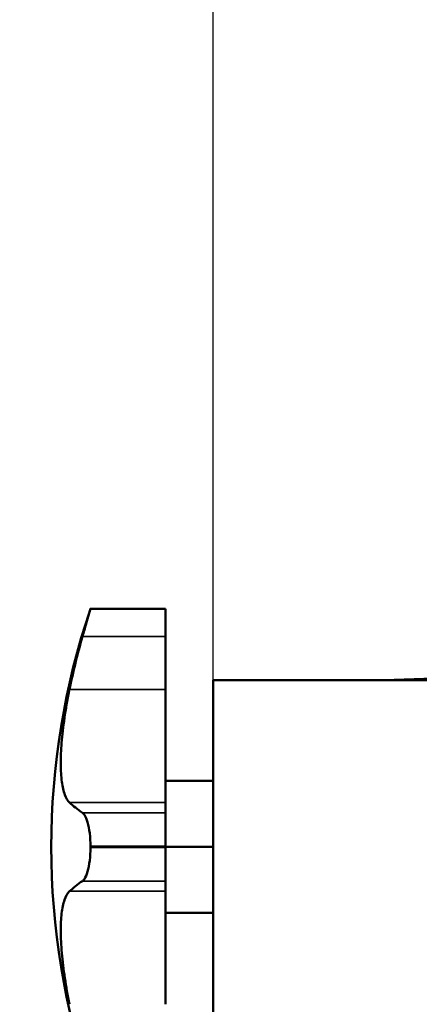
# Model space of a CAD drawing. Header units: millimetres. Extents: x 30 to 1646, y 30 to 1265.
# Tile 79 of 137: x 604 to 646, y 1033 to 1137. Entities that reach past the tile are written whole.
import ezdxf

# ---------------------------------------------------------------- set-up
doc = ezdxf.new("R2010")
doc.units = ezdxf.units.MM
doc.header["$LTSCALE"] = 6
for name, color, linetype, lineweight in [('Dimension (ISO)', 7, 'Continuous', 25), ('Visible (ISO)', 7, 'Continuous', 50), ('Visible Narrow (ISO)', 7, 'Continuous', 35)]:
    doc.layers.add(name, color=color, linetype=linetype, lineweight=lineweight)
doc.styles.add('Note Text (ANSI)', font='tahoma.ttf')
doc.dimstyles.new('Default (ISO)', dxfattribs={"dimscale": 6, "dimtxt": 1, "dimasz": 2.5, "dimexe": 3.175, "dimexo": 0, "dimgap": 0.762, "dimtad": 1, "dimrnd": 1e-08, "dimzin": 0, "dimdsep": 46, "dimtxsty": 'Note Text (ANSI)', "dimcen": 0.09, "dimdle": 10, "dimclrd": 1, "dimclre": 1, "dimclrt": 1, "dimazin": 0, "dimtfac": 3.5052, "dimtmove": 0, "dimatfit": 3, "dimfxl": 1, "dimtolj": 1, "dimtzin": 0, "dimlwd": -1, "dimlwe": -1, "dimarcsym": 0})

# ---------------------------------------------------------------- blocks, each defined once
blk = doc.blocks.new('_DotSmall')
at = {"color": 0, "linetype": 'ByBlock', "const_width": 0.5}
blk.add_lwpolyline([(-0.0625, 0, 1), (0.0625, 0, 1)], format="xyb", close=True, dxfattribs=at)
blk = doc.blocks.new('*D17')
at = {"layer": 'Defpoints', "color": 0, "transparency": 16777216}
for p in [(672.17, 1151.44), (624.17, 1067.29), (672.17, 1049.79)]:
    blk.add_point(p, dxfattribs=at)
at = {"layer": 'Dimension (ISO)', "color": 1, "transparency": 16777216}
for p, q in [((624.17, 1067.29), (624.17, 1170.49)), ((672.17, 1049.79), (672.17, 1170.49)), ((624.17, 1151.44), (482.49, 1151.44)), ((672.17, 1151.44), (639.17, 1151.44))]:
    blk.add_line(p, q, dxfattribs=at)
blk.add_solid([(639.17, 1153.94), (639.17, 1148.94), (624.17, 1151.44)], dxfattribs=at)
at = {"layer": 'Dimension (ISO)', "color": 1, "transparency": 16777216, "xscale": 15, "yscale": 15, "zscale": 15}
blk.add_blockref('_DotSmall', (672.17, 1151.44), dxfattribs=at)
at = {"layer": 'Dimension (ISO)', "color": 1, "transparency": 16777216, "insert": (487.07, 1163.86), "char_height": 6, "attachment_point": 1, "style": 'Note Text (ANSI)'}
blk.add_mtext('\\A1;48.00 mm [1.890 in]', dxfattribs=at)
blk = doc.blocks.new('*D19')
at = {"layer": 'Defpoints', "color": 0, "transparency": 16777216}
for p in [(712.17, 1180.38), (672.17, 1049.79), (712.17, 1049.79)]:
    blk.add_point(p, dxfattribs=at)
at = {"layer": 'Dimension (ISO)', "color": 1, "transparency": 16777216}
for p, q in [((672.17, 1049.79), (672.17, 1199.43)), ((712.17, 1049.79), (712.17, 1199.43)), ((672.17, 1180.38), (558.42, 1180.38)), ((712.17, 1180.38), (672.17, 1180.38)), ((712.17, 1180.38), (727.17, 1180.38))]:
    blk.add_line(p, q, dxfattribs=at)
at = {"layer": 'Dimension (ISO)', "color": 1, "transparency": 16777216, "xscale": 15, "yscale": 15, "zscale": 15}
blk.add_blockref('_DotSmall', (672.17, 1180.38), dxfattribs=at)
at = {"layer": 'Dimension (ISO)', "color": 1, "transparency": 16777216, "xscale": 15, "yscale": 15, "zscale": 15, "rotation": 180}
blk.add_blockref('_DotSmall', (712.17, 1180.38), dxfattribs=at)
at = {"layer": 'Dimension (ISO)', "color": 1, "transparency": 16777216, "insert": (562.99, 1192.8), "char_height": 6, "attachment_point": 1, "style": 'Note Text (ANSI)'}
blk.add_mtext('\\A1;40.00 mm [1.575 in]', dxfattribs=at)

msp = doc.modelspace()

# ---------------------------------------------------------------- linework, layer by layer
at = {"layer": 'Visible (ISO)'}
for p, q in [((611.2881, 1074.7882), (611.2881, 1074.7882)), ((611.2881, 1074.7882), (619.1703, 1074.7882)), ((619.1703, 1074.7882), (619.1703, 1071.8741)), ((619.1703, 1074.7882), (619.1703, 1074.7882)), ((619.1703, 1066.3187), (619.1703, 1071.8741)), ((624.1703, 1067.2882), (653.1703, 1067.2882)), ((624.1703, 1032.2882), (624.1703, 1067.2882)), ((642.1703, 1067.2882), (650.8676, 1067.592)), ((619.1703, 1054.4514), (619.1703, 1066.3187)), ((619.1703, 1056.7164), (624.1703, 1056.7164)), ((619.1703, 1053.3732), (619.1703, 1054.4514)), ((619.1703, 1053.3732), (619.1703, 1049.8474)), ((611.2881, 1049.7288), (611.2881, 1049.8477)), ((619.1703, 1049.7289), (619.1703, 1049.8474)), ((619.1703, 1049.7882), (624.1703, 1049.7882)), ((619.1703, 1049.7289), (619.1703, 1046.2033)), ((619.1703, 1045.1251), (619.1703, 1046.2033)), ((619.1703, 1033.2577), (619.1703, 1045.1251)), ((619.1703, 1042.86), (624.1703, 1042.86))]:
    msp.add_line(p, q, dxfattribs=at)
msp.add_arc((685.1191, 1049.7882), 77.9488, 161.293317, 198.706683, dxfattribs=at)
for centre, ratio, start_param, end_param in [((685.1191, 1051.2605), 0.98168192, 6.00904598, 6.08411282), ((685.1191, 1057.374), 0.19052718, 0.19907249, 0.27413933), ((685.1191, 1042.2025), 0.19052718, 6.00904598, 6.08411282)]:
    msp.add_ellipse(centre, major_axis=(-77.5648, 0), ratio=ratio, start_param=start_param, end_param=end_param, dxfattribs=at)
for points, knots in [([(611.2881, 1074.7882), (611.2881, 1074.7882), (611.2881, 1074.7882), (611.2881, 1074.7882), (611.2881, 1074.7871), (611.262, 1074.6959), (611.1571, 1074.3315), (611.0784, 1074.0585), (610.8953, 1073.4227), (610.7772, 1073.0124), (610.5845, 1072.341), (610.5176, 1072.1078), (610.4506, 1071.8741)], [2.21339611, 2.21339611, 2.21339611, 2.21339611, 2.21339852, 2.21339852, 2.21339852, 2.348741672, 2.348741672, 2.484084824, 2.484084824, 2.625479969, 2.625479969, 2.696227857, 2.696227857, 2.696227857, 2.696227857]), ([(609.0861, 1066.3187), (609.0785, 1066.2817), (609.071, 1066.2447), (608.8628, 1065.2216), (608.6926, 1064.25), (608.4231, 1062.4038), (608.3238, 1061.5292), (608.197, 1059.9529), (608.164, 1059.1989), (608.1683, 1057.8128), (608.2055, 1057.1807), (608.3501, 1056.0881), (608.4576, 1055.6265), (608.7323, 1054.8962), (608.8995, 1054.6276), (609.0861, 1054.4514)], [7.6436281, 7.6436281, 7.6436281, 7.6436281, 7.65451694, 7.65451694, 7.94493409, 7.94493409, 8.23535124, 8.23535124, 8.51840368, 8.51840368, 8.80145613, 8.80145613, 9.08450857, 9.08450857, 9.36756102, 9.36756102, 9.36756102, 9.36756102]), ([(611.2881, 1049.8477), (611.2881, 1049.8477), (611.2881, 1049.8477), (611.2881, 1049.8477), (611.2881, 1050.2989), (611.262, 1050.7785), (611.1571, 1051.6573), (611.0784, 1052.0565), (610.8953, 1052.6993), (610.7772, 1052.9803), (610.5845, 1053.2582), (610.5176, 1053.3269), (610.4506, 1053.3732)], [2.213395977, 2.213395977, 2.213395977, 2.213395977, 2.21339852, 2.21339852, 2.21339852, 2.348741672, 2.348741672, 2.484084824, 2.484084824, 2.625479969, 2.625479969, 2.696227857, 2.696227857, 2.696227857, 2.696227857]), ([(611.2881, 1049.7288), (611.2881, 1049.7288), (611.2881, 1049.7287), (611.2881, 1049.7287), (611.2881, 1049.2776), (611.262, 1048.7979), (611.1571, 1047.9191), (611.0784, 1047.5199), (610.8953, 1046.8772), (610.7772, 1046.5962), (610.5845, 1046.3183), (610.5176, 1046.2496), (610.4506, 1046.2033)], [-0.000002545, -0.000002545, -0.000002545, -0.000002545, 0, 0, 0, 0.135343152, 0.135343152, 0.270686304, 0.270686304, 0.412081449, 0.412081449, 0.482829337, 0.482829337, 0.482829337, 0.482829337]), ([(609.0861, 1045.1251), (609.0785, 1045.1179), (609.071, 1045.1105), (608.8628, 1044.904), (608.6926, 1044.6031), (608.4231, 1043.8212), (608.3238, 1043.3401), (608.197, 1042.2661), (608.164, 1041.6433), (608.1683, 1040.2404), (608.2055, 1039.4602), (608.3501, 1037.7945), (608.4576, 1036.9075), (608.7323, 1035.0931), (608.8995, 1034.1657), (609.0861, 1033.2577)], [7.6436281, 7.6436281, 7.6436281, 7.6436281, 7.65451694, 7.65451694, 7.94493409, 7.94493409, 8.23535124, 8.23535124, 8.51840368, 8.51840368, 8.80145613, 8.80145613, 9.08450857, 9.08450857, 9.36756102, 9.36756102, 9.36756102, 9.36756102])]:
    msp.add_open_spline(points, degree=3, knots=knots, dxfattribs=at)
at = {"layer": 'Visible Narrow (ISO)'}
for p, q in [((611.2881, 1074.7882), (619.1703, 1074.7882)), ((619.1703, 1071.8741), (610.4506, 1071.8741)), ((609.0861, 1066.3187), (619.1703, 1066.3187)), ((619.1703, 1054.4514), (609.0861, 1054.4514)), ((610.4506, 1053.3732), (619.1703, 1053.3732)), ((619.1703, 1049.8474), (611.2881, 1049.8477)), ((611.2881, 1049.7288), (619.1703, 1049.7289)), ((619.1703, 1046.2033), (610.4506, 1046.2033)), ((609.0861, 1045.1251), (619.1703, 1045.1251))]:
    msp.add_line(p, q, dxfattribs=at)

# ---------------------------------------------------------------- dimensions: what is measured, and where the dimension line sits
at = {"layer": 'Dimension (ISO)', "color": 1, "true_color": 0xff0000}
for base, p1, p2, text, override, picture, middle in [((712.1703, 1180.3771), (672.1703, 1049.7882), (712.1703, 1049.7882), '<> mm [1.575 in]', {"dimgap": 0.762, "dimdec": 2, "dimpost": '', "dimblk1": 'DotSmall', "dimblk2": 'DotSmall', "dimsah": 1, "dimdle": 0, "dimtol": 0, "dimlim": 0, "dimtp": 0, "dimtm": 0, "dimtdec": 2, "dimtofl": 1, "dimatfit": 1}, '*D19', (600.2927, 1180.3771)), ((672.1703, 1151.4407), (624.1703, 1067.2882), (672.1703, 1049.7882), '<> mm [1.890 in]', {"dimgap": 0.762, "dimdec": 2, "dimpost": '', "dimblk2": 'DotSmall', "dimsah": 1, "dimdle": 0, "dimtol": 0, "dimlim": 0, "dimtp": 0, "dimtm": 0, "dimtdec": 2, "dimtofl": 0, "dimatfit": 2}, '*D17', (524.3714, 1151.4407))]:
    dim = msp.add_linear_dim(base=base, p1=p1, p2=p2, angle=180, text=text, dimstyle='Default (ISO)', override=override, dxfattribs=at)
    dim.commit()
    dim.dimension.update_dxf_attribs({"geometry": picture, "text_midpoint": middle, "dimtype": 160})

doc.saveas('drawing.dxf')
